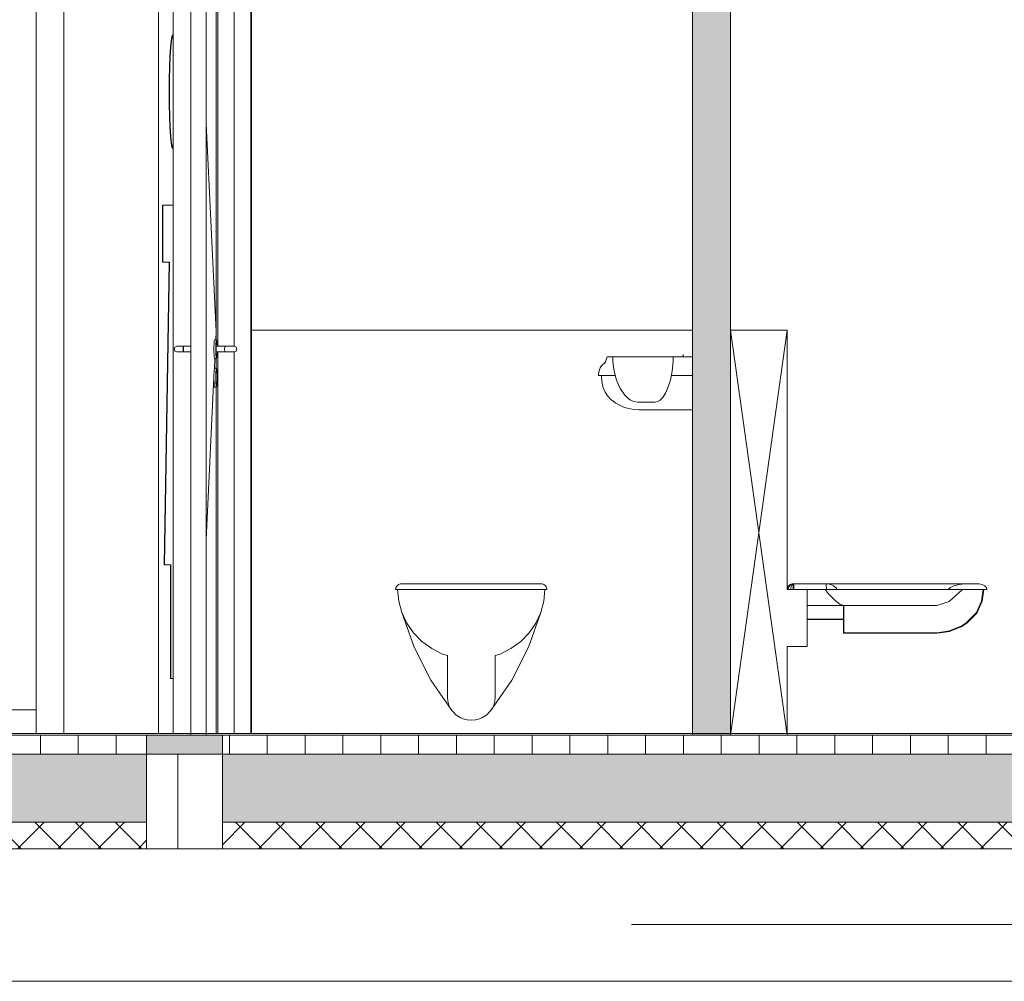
# Model space of a CAD drawing. Extents: x -138812 to 250702, y -18987 to 104055.
# Tile 127 of 193: x 97096 to 99699, y 72769 to 75309. Entities that reach past the tile are written whole.
import ezdxf

# ---------------------------------------------------------------- set-up
doc = ezdxf.new("R2010")
doc.units = 0
doc.header["$LTSCALE"] = 50
doc.linetypes.add('7 Voorgevel & doorsnede A-A$0$B0204', pattern=[1300, 1000, -100, 100, -100])
doc.layers.get('0').update_dxf_attribs({"linetype": 'CONTINUOUS'})
for name, color, linetype in [('7 Voorgevel & doorsnede A-A$0$00 Bestaand', 7, 'CONTINUOUS'), ('7 Voorgevel & doorsnede A-A$0$00 Bestaand Deuren', 7, 'CONTINUOUS'), ('7 Voorgevel & doorsnede A-A$0$00 Bestaand Doorsnede-arcering', 7, 'CONTINUOUS'), ('7 Voorgevel & doorsnede A-A$0$00 Bestaande vloeren', 7, 'CONTINUOUS'), ('7 Voorgevel & doorsnede A-A$0$00 Bestaande vloeren Doorsnede-arcering', 7, 'CONTINUOUS'), ('7 Voorgevel & doorsnede A-A$0$00 Bestaande vloeren Laagscheidingslijnen', 7, 'CONTINUOUS'), ('7 Voorgevel & doorsnede A-A$0$00 Simple Deuren', 7, 'CONTINUOUS'), ('7 Voorgevel & doorsnede A-A$0$22 Binnenwanden', 7, 'CONTINUOUS'), ('7 Voorgevel & doorsnede A-A$0$23 Vloeren', 7, 'CONTINUOUS'), ('7 Voorgevel & doorsnede A-A$0$82 plakfolie', 7, 'CONTINUOUS'), ('7 Voorgevel & doorsnede A-A$0$82 plakfolie Doorsnede-arcering', 7, 'CONTINUOUS'), ('7 Voorgevel & doorsnede A-A$0$90 Terrein', 7, 'CONTINUOUS')]:
    doc.layers.add(name, color=color, linetype=linetype)
pattern_1 = [(90, (108550.56, 1635.29), (-100, 0), [])]
pattern_2 = [(0, (108550.56, 1635.29), (0, 70), [0, -70])]
pattern_3 = [(45, (108550.56, 1635.29), (-53.03301, 53.03301), []), (135, (108550.56, 1635.29), (53.03301, 53.03301), [])]

# ---------------------------------------------------------------- blocks, each defined once
blk = doc.blocks.new('7 Voorgevel & doorsnede A-A$0$Section Elem_284_3', base_point=(108550.6, 1635.3))
at = {"layer": '7 Voorgevel & doorsnede A-A$0$00 Bestaande vloeren Doorsnede-arcering', "linetype": 'Continuous', "lineweight": 0}
h = blk.add_hatch(dxfattribs=at)
h.set_pattern_fill('LIJNEN_VERT_100_0003', color=9, style=0, pattern_type=2)
h.set_pattern_definition(pattern_1)
h.paths.add_polyline_path([(83699.5, 1585.3), (83699.5, 1635.3), (73547.6, 1635.3), (73547.6, 1585.3)], flags=0)
h = blk.add_hatch(dxfattribs=at)
h.set_pattern_fill('11_GEWAPEND_BETON__I_H_W_73', color=9, style=0, pattern_type=2)
h.set_pattern_definition(pattern_2)
h.paths.add_polyline_path([(83699.5, 1405.3), (83699.5, 1585.3), (73547.6, 1585.3), (73547.6, 1405.3)], flags=0)
h = blk.add_hatch(dxfattribs=at)
h.set_pattern_fill('13_45GR_ISOLATIE_0003', color=9, style=0, pattern_type=2)
h.set_pattern_definition(pattern_3)
h.paths.add_polyline_path([(83699.5, 1335.3), (83699.5, 1405.3), (73547.6, 1405.3), (73547.6, 1335.3)], flags=0)
at = {"layer": '7 Voorgevel & doorsnede A-A$0$00 Bestaande vloeren', "color": 2, "linetype": 'Continuous', "lineweight": 0}
for p in [(73547.6, 1635.3), (83699.5, 1585.3)]:
    blk.add_line(p, (83699.5, 1635.3), dxfattribs=at)
at = {"layer": '7 Voorgevel & doorsnede A-A$0$00 Bestaande vloeren', "color": 3, "linetype": 'Continuous', "lineweight": 0}
for p, q in [((83699.5, 1405.3), (83699.5, 1585.3)), ((83699.5, 1335.3), (83699.5, 1405.3))]:
    blk.add_line(p, q, dxfattribs=at)
at = {"layer": '7 Voorgevel & doorsnede A-A$0$00 Bestaande vloeren', "color": 252, "linetype": 'Continuous', "lineweight": 0}
for p, q in [((83782.2, 1335.3), (83782.2, 1585.3)), ((83776.2, 1335.3), (83782.2, 1335.3))]:
    blk.add_line(p, q, dxfattribs=at)
at = {"layer": '7 Voorgevel & doorsnede A-A$0$00 Bestaande vloeren', "color": 1, "linetype": 'Continuous', "lineweight": 0}
for p, q in [((73547.6, 1335.3), (83699.5, 1335.3)), ((83699.5, 1335.3), (83775.1, 1335.3)), ((83775.1, 1335.3), (83776.2, 1335.3))]:
    blk.add_line(p, q, dxfattribs=at)
at = {"layer": '7 Voorgevel & doorsnede A-A$0$00 Bestaande vloeren Laagscheidingslijnen', "color": 3, "linetype": 'Continuous', "lineweight": 0}
for p, q in [((73547.6, 1585.3), (83699.5, 1585.3)), ((73547.6, 1585.3), (83699.5, 1585.3)), ((73547.6, 1405.3), (83699.5, 1405.3)), ((73547.6, 1405.3), (83699.5, 1405.3))]:
    blk.add_line(p, q, dxfattribs=at)
blk = doc.blocks.new('7 Voorgevel & doorsnede A-A$0$Section Elem_285_3', base_point=(108550.6, 1635.3))
at = {"layer": '7 Voorgevel & doorsnede A-A$0$00 Bestaande vloeren Doorsnede-arcering', "linetype": 'Continuous', "lineweight": 0}
h = blk.add_hatch(dxfattribs=at)
h.set_pattern_fill('LIJNEN_VERT_100_0003', color=9, style=0, pattern_type=2)
h.set_pattern_definition(pattern_1)
h.paths.add_polyline_path([(96512.7, 1585.3), (96512.7, 1635.3), (83899.9, 1635.3), (83899.9, 1585.3)], flags=0)
h = blk.add_hatch(dxfattribs=at)
h.set_pattern_fill('11_GEWAPEND_BETON__I_H_W_73', color=9, style=0, pattern_type=2)
h.set_pattern_definition(pattern_2)
h.paths.add_polyline_path([(96512.7, 1405.3), (96512.7, 1585.3), (83899.9, 1585.3), (83899.9, 1405.3)], flags=0)
h = blk.add_hatch(dxfattribs=at)
h.set_pattern_fill('13_45GR_ISOLATIE_0003', color=9, style=0, pattern_type=2)
h.set_pattern_definition(pattern_3)
h.paths.add_polyline_path([(96512.7, 1335.3), (96512.7, 1405.3), (83899.9, 1405.3), (83899.9, 1335.3)], flags=0)
at = {"layer": '7 Voorgevel & doorsnede A-A$0$00 Bestaande vloeren', "color": 2, "linetype": 'Continuous', "lineweight": 0}
for p, q in [((83899.9, 1635.3), (96512.7, 1635.3)), ((83899.9, 1585.3), (83899.9, 1635.3))]:
    blk.add_line(p, q, dxfattribs=at)
at = {"layer": '7 Voorgevel & doorsnede A-A$0$00 Bestaande vloeren', "color": 3, "linetype": 'Continuous', "lineweight": 0}
for p, q in [((83899.9, 1405.3), (83899.9, 1585.3)), ((83899.9, 1335.3), (83899.9, 1405.3))]:
    blk.add_line(p, q, dxfattribs=at)
at = {"layer": '7 Voorgevel & doorsnede A-A$0$00 Bestaande vloeren', "color": 252, "linetype": 'Continuous', "lineweight": 0}
blk.add_line((83782.2, 1335.3), (83899.9, 1335.3), dxfattribs=at)
at = {"layer": '7 Voorgevel & doorsnede A-A$0$00 Bestaande vloeren', "color": 1, "linetype": 'Continuous', "lineweight": 0}
blk.add_line((83899.9, 1335.3), (96512.7, 1335.3), dxfattribs=at)
at = {"layer": '7 Voorgevel & doorsnede A-A$0$00 Bestaande vloeren Laagscheidingslijnen', "color": 3, "linetype": 'Continuous', "lineweight": 0}
for p, q in [((83899.9, 1585.3), (96512.7, 1585.3)), ((83899.9, 1585.3), (96512.7, 1585.3)), ((83899.9, 1405.3), (96512.7, 1405.3)), ((83899.9, 1405.3), (96512.7, 1405.3))]:
    blk.add_line(p, q, dxfattribs=at)
blk = doc.blocks.new('7 Voorgevel & doorsnede A-A$0$Section Elem_336_3', base_point=(108550.6, 1635.3))
at = {"layer": '7 Voorgevel & doorsnede A-A$0$00 Bestaand', "color": 252, "linetype": 'Continuous', "lineweight": 0}
blk.add_line((94063.9, 1135.3), (84981.4, 1135.3), dxfattribs=at)
blk = doc.blocks.new('7 Voorgevel & doorsnede A-A$0$Section Elem_450_3', base_point=(108550.6, 1635.3))
at = {"layer": '7 Voorgevel & doorsnede A-A$0$00 Simple Deuren', "color": 252, "linetype": 'Continuous', "lineweight": 0}
blk.add_line((83407.6, 1702.3), (82452.6, 1702.3), dxfattribs=at)
blk = doc.blocks.new('7 Voorgevel & doorsnede A-A$0$Section Elem_478_3', base_point=(108550.6, 1635.3))
at = {"layer": '7 Voorgevel & doorsnede A-A$0$00 Bestaand Doorsnede-arcering', "linetype": 'Continuous', "lineweight": 0}
for points in [[(83699.5, 4755.3), (83699.5, 3835.3), (83899.9, 3835.3), (83899.9, 4755.3)], [(83699.5, 1635.3), (83699.5, 1585.3), (83899.9, 1585.3), (83899.9, 1635.3)]]:
    blk.add_hatch(color=255, dxfattribs=at).paths.add_polyline_path(points, flags=0)
at = {"layer": '7 Voorgevel & doorsnede A-A$0$00 Bestaand', "color": 1, "linetype": 'Continuous', "lineweight": 0}
for p, q in [((83699.5, 4755.3), (83899.9, 4755.3)), ((83899.9, 3835.3), (83899.9, 4755.3)), ((83699.5, 3835.3), (83699.5, 4235.3)), ((83975.1, 4035.3), (83975.1, 1640.3)), ((83699.5, 3835.3), (83899.9, 3835.3)), ((83699.5, 1585.3), (83699.5, 1635.3)), ((83699.5, 1635.3), (83899.9, 1635.3)), ((83899.9, 1585.3), (83899.9, 1635.3)), ((83699.5, 1585.3), (83899.9, 1585.3))]:
    blk.add_line(p, q, dxfattribs=at)
blk = doc.blocks.new('7 Voorgevel & doorsnede A-A$0$Section Elem_482_3', base_point=(108550.6, 1635.3))
at = {"layer": '7 Voorgevel & doorsnede A-A$0$00 Bestaand Doorsnede-arcering', "linetype": 'Continuous', "lineweight": 0}
blk.add_hatch(color=255, dxfattribs=at).paths.add_polyline_path([(85142.9, 4755.3), (85142.9, 1635.3), (85242.9, 1635.3), (85242.9, 4755.3)], flags=0)
at = {"layer": '7 Voorgevel & doorsnede A-A$0$00 Bestaand', "color": 1, "linetype": 'Continuous', "lineweight": 0}
for p, q in [((85142.9, 1635.3), (85142.9, 4755.3)), ((85142.9, 4755.3), (85242.9, 4755.3)), ((85242.9, 1635.3), (85242.9, 4755.3)), ((85142.9, 1635.3), (85242.9, 1635.3))]:
    blk.add_line(p, q, dxfattribs=at)
blk = doc.blocks.new('7 Voorgevel & doorsnede A-A$0$Section Elem_486_3', base_point=(108550.6, 1635.3))
at = {"layer": '7 Voorgevel & doorsnede A-A$0$00 Bestaand Deuren', "color": 1, "linetype": 'Continuous', "lineweight": 0}
for p, q in [((83731, 1640.3), (83731, 3835.3)), ((83742.6, 3835.3), (83856.8, 3835.3)), ((83742.6, 3768.3), (83742.6, 3835.3)), ((83856.8, 3768.3), (83856.8, 3835.3)), ((83887.7, 2662.8), (83887.7, 3835.3)), ((83930.6, 3835.3), (83899.9, 3835.3)), ((83930.6, 2662.8), (83930.6, 3835.3)), ((83742.6, 3768.3), (83856.8, 3768.3)), ((83769.6, 3768.3), (83769.6, 3035.3)), ((83816.7, 3768.3), (83856.8, 3768.3)), ((83816.7, 1635.3), (83816.7, 3768.3)), ((83883.4, 3768.3), (83856.8, 3768.3)), ((83856.8, 1635.3), (83856.8, 3768.3)), ((83883.4, 2680.3), (83883.4, 3768.3)), ((83883.4, 2701.8), (83856.8, 3251.4)), ((83882.3, 2680.3), (83883.4, 2701.8)), ((83774.6, 2660.6), (83772.4, 2655.3)), ((83772.4, 2655.3), (83774.6, 2650)), ((83779.9, 2662.8), (83774.6, 2660.6)), ((83779.9, 2662.8), (83780.1, 2662.8)), ((83780.1, 2662.8), (83781.2, 2662.8)), ((83781.2, 2662.8), (83783, 2662.8)), ((83783, 2662.8), (83785.5, 2662.8)), ((83785.5, 2662.8), (83788.4, 2662.8)), ((83788.4, 2662.8), (83791.6, 2662.8)), ((83791.6, 2662.8), (83796.6, 2662.8)), ((83796.2, 2660.6), (83796.1, 2655.3)), ((83796.1, 2655.3), (83796.2, 2650)), ((83796.6, 2662.8), (83796.2, 2660.6)), ((83796.9, 2660.6), (83796.6, 2662.8)), ((83799.3, 2662.8), (83796.6, 2662.8)), ((83797.1, 2655.3), (83796.9, 2660.6)), ((83796.9, 2650), (83797.1, 2655.3)), ((83816.7, 2662.8), (83799.3, 2662.8)), ((83877.6, 2659.6), (83877.7, 2663.8)), ((83877.6, 2655.3), (83877.6, 2659.6)), ((83877.6, 2651), (83877.6, 2655.3)), ((83877.7, 2663.8), (83877.8, 2667.8)), ((83877.8, 2667.8), (83877.9, 2671.4)), ((83877.9, 2671.4), (83878.1, 2674.4)), ((83878.1, 2674.4), (83878.4, 2676.9)), ((83878.4, 2676.9), (83878.6, 2678.8)), ((83878.6, 2678.8), (83878.9, 2679.9)), ((83878.9, 2679.9), (83879.2, 2680.3)), ((83879.2, 2680.3), (83884.2, 2680.3)), ((83882.5, 2655.3), (83882.6, 2659.6)), ((83882.6, 2651), (83882.5, 2655.3)), ((83882.6, 2663.8), (83882.8, 2667.8)), ((83882.6, 2659.6), (83882.6, 2663.8)), ((83882.8, 2667.8), (83882.9, 2671.4)), ((83882.9, 2671.4), (83883.1, 2674.4)), ((83883.1, 2674.4), (83883.3, 2676.9)), ((83883.3, 2676.9), (83883.6, 2678.8)), ((83883.6, 2678.8), (83883.9, 2679.9)), ((83883.7, 2655.3), (83883.8, 2660.6)), ((83883.8, 2650), (83883.7, 2655.3)), ((83883.8, 2660.6), (83884.2, 2662.8)), ((83883.9, 2679.9), (83884.2, 2680.3)), ((83884.2, 2680.3), (83884.4, 2679.9)), ((83884.2, 2662.8), (83906.4, 2662.8)), ((83884.4, 2679.9), (83884.7, 2678.8)), ((83884.7, 2678.8), (83885, 2676.9)), ((83885, 2676.9), (83885.2, 2674.4)), ((83885.2, 2674.4), (83885.4, 2671.4)), ((83885.4, 2671.4), (83885.5, 2667.8)), ((83885.5, 2667.8), (83885.7, 2663.8)), ((83885.7, 2663.8), (83885.7, 2662.8)), ((83906, 2660.6), (83905.9, 2655.3)), ((83905.9, 2655.3), (83906, 2650)), ((83906.4, 2662.8), (83906, 2660.6)), ((83911.4, 2662.8), (83906.4, 2662.8)), ((83914.6, 2662.8), (83911.4, 2662.8)), ((83917.7, 2662.8), (83914.6, 2662.8)), ((83920.4, 2662.8), (83917.7, 2662.8)), ((83922.6, 2662.8), (83920.4, 2662.8)), ((83924, 2662.8), (83922.6, 2662.8)), ((83924.6, 2662.8), (83924, 2662.8)), ((83930.7, 2662.8), (83924.6, 2662.8)), ((83930.7, 2662.8), (83936.1, 2660.6)), ((83936.1, 2660.6), (83938.3, 2655.3)), ((83938.3, 2655.3), (83936.1, 2650)), ((83774.6, 2650), (83779.9, 2647.8)), ((83779.9, 2647.8), (83780.1, 2647.8)), ((83780.1, 2647.8), (83781.2, 2647.8)), ((83781.2, 2647.8), (83783, 2647.8)), ((83783, 2647.8), (83785.5, 2647.8)), ((83785.5, 2647.8), (83788.4, 2647.8)), ((83788.4, 2647.8), (83791.6, 2647.8)), ((83791.6, 2647.8), (83796.6, 2647.8)), ((83796.2, 2650), (83796.6, 2647.8)), ((83796.6, 2647.8), (83796.9, 2650)), ((83799.3, 2647.8), (83796.6, 2647.8)), ((83816.7, 2647.8), (83799.3, 2647.8)), ((83877.7, 2646.7), (83877.6, 2651)), ((83877.8, 2642.8), (83877.7, 2646.7)), ((83877.9, 2639.2), (83877.8, 2642.8)), ((83878.1, 2636.1), (83877.9, 2639.2)), ((83878.4, 2633.6), (83878.1, 2636.1)), ((83878.6, 2631.8), (83878.4, 2633.6)), ((83878.9, 2630.7), (83878.6, 2631.8)), ((83878.6, 2603.8), (83879.9, 2630.3)), ((83879.2, 2630.3), (83878.9, 2630.7)), ((83879.2, 2630.3), (83884.2, 2630.3)), ((83882.6, 2646.7), (83882.6, 2651)), ((83882.8, 2642.8), (83882.6, 2646.7)), ((83882.9, 2639.2), (83882.8, 2642.8)), ((83883.1, 2636.1), (83882.9, 2639.2)), ((83883.3, 2633.6), (83883.1, 2636.1)), ((83883.6, 2631.8), (83883.3, 2633.6)), ((83883.4, 2605.3), (83883.4, 2630.3)), ((83883.9, 2630.7), (83883.6, 2631.8)), ((83884.2, 2647.8), (83883.8, 2650)), ((83884.2, 2630.3), (83883.9, 2630.7)), ((83884.2, 2647.8), (83906.4, 2647.8)), ((83884.4, 2630.7), (83884.2, 2630.3)), ((83884.7, 2631.8), (83884.4, 2630.7)), ((83885, 2633.6), (83884.7, 2631.8)), ((83885.2, 2636.1), (83885, 2633.6)), ((83885.4, 2639.2), (83885.2, 2636.1)), ((83885.5, 2642.8), (83885.4, 2639.2)), ((83885.7, 2646.7), (83885.5, 2642.8)), ((83885.7, 2647.8), (83885.7, 2646.7)), ((83887.7, 1640.3), (83887.7, 2647.8)), ((83906, 2650), (83906.4, 2647.8)), ((83911.4, 2647.8), (83906.4, 2647.8)), ((83914.6, 2647.8), (83911.4, 2647.8)), ((83917.7, 2647.8), (83914.6, 2647.8)), ((83920.4, 2647.8), (83917.7, 2647.8)), ((83922.6, 2647.8), (83920.4, 2647.8)), ((83924, 2647.8), (83922.6, 2647.8)), ((83924.6, 2647.8), (83924, 2647.8)), ((83930.7, 2647.8), (83924.6, 2647.8)), ((83930.6, 1640.3), (83930.6, 2647.8)), ((83936.1, 2650), (83930.7, 2647.8)), ((83878.4, 2601.9), (83878.6, 2603.8)), ((83878.6, 2603.8), (83878.9, 2604.9)), ((83878.9, 2604.9), (83879.2, 2605.3)), ((83879.2, 2605.3), (83884.2, 2605.3)), ((83883.3, 2601.9), (83883.6, 2603.8)), ((83883.6, 2603.8), (83883.9, 2604.9)), ((83883.9, 2604.9), (83884.2, 2605.3)), ((83884.2, 2605.3), (83884.4, 2604.9)), ((83884.4, 2604.9), (83884.7, 2603.8)), ((83884.7, 2603.8), (83885, 2601.9)), ((83856.8, 2152.2), (83877.6, 2582.4)), ((83877.6, 2584.6), (83877.7, 2588.8)), ((83877.6, 2580.3), (83877.6, 2584.6)), ((83877.6, 2576), (83877.6, 2580.3)), ((83877.7, 2588.8), (83877.8, 2592.8)), ((83877.8, 2592.8), (83877.9, 2596.4)), ((83877.9, 2596.4), (83878.1, 2599.4)), ((83878.1, 2599.4), (83878.4, 2601.9)), ((83882.5, 2580.3), (83882.6, 2584.6)), ((83882.6, 2576), (83882.5, 2580.3)), ((83882.6, 2588.8), (83882.8, 2592.8)), ((83882.6, 2584.6), (83882.6, 2588.8)), ((83882.8, 2592.8), (83882.9, 2596.4)), ((83882.9, 2596.4), (83883.1, 2599.4)), ((83883.1, 2599.4), (83883.3, 2601.9)), ((83885, 2601.9), (83885.2, 2599.4)), ((83885.2, 2599.4), (83885.4, 2596.4)), ((83885.4, 2596.4), (83885.5, 2592.8)), ((83885.5, 2592.8), (83885.7, 2588.8)), ((83885.7, 2588.8), (83885.7, 2584.6)), ((83885.7, 2584.6), (83885.8, 2580.3)), ((83885.8, 2580.3), (83885.7, 2576)), ((83877.7, 2571.7), (83877.6, 2576)), ((83877.8, 2567.8), (83877.7, 2571.7)), ((83877.9, 2564.2), (83877.8, 2567.8)), ((83878.1, 2561.1), (83877.9, 2564.2)), ((83878.4, 2558.6), (83878.1, 2561.1)), ((83878.6, 2556.8), (83878.4, 2558.6)), ((83878.9, 2555.7), (83878.6, 2556.8)), ((83879.2, 2555.3), (83878.9, 2555.7)), ((83879.2, 2555.3), (83884.2, 2555.3)), ((83882.6, 2571.7), (83882.6, 2576)), ((83882.8, 2567.8), (83882.6, 2571.7)), ((83882.9, 2564.2), (83882.8, 2567.8)), ((83883.1, 2561.1), (83882.9, 2564.2)), ((83883.3, 2558.6), (83883.1, 2561.1)), ((83883.6, 2556.8), (83883.3, 2558.6)), ((83883.4, 1640.3), (83883.4, 2555.3)), ((83883.9, 2555.7), (83883.6, 2556.8)), ((83884.2, 2555.3), (83883.9, 2555.7)), ((83884.4, 2555.7), (83884.2, 2555.3)), ((83884.7, 2556.8), (83884.4, 2555.7)), ((83885, 2558.6), (83884.7, 2556.8)), ((83885.2, 2561.1), (83885, 2558.6)), ((83885.4, 2564.2), (83885.2, 2561.1)), ((83885.5, 2567.8), (83885.4, 2564.2)), ((83885.7, 2571.7), (83885.5, 2567.8)), ((83885.7, 2576), (83885.7, 2571.7)), ((83769.6, 2335.3), (83769.6, 1640.3))]:
    blk.add_line(p, q, dxfattribs=at)
blk = doc.blocks.new('7 Voorgevel & doorsnede A-A$0$Section Elem_513_3', base_point=(108550.6, 1635.3))
at = {"layer": '7 Voorgevel & doorsnede A-A$0$00 Simple Deuren', "color": 1, "linetype": 'Continuous', "lineweight": 0}
for p, q in [((82078.1, 4035.3), (82079.2, 4035.3)), ((83481.2, 4035.3), (83481.2, 1640.3))]:
    blk.add_line(p, q, dxfattribs=at)
at = {"layer": '7 Voorgevel & doorsnede A-A$0$00 Simple Deuren', "color": 252, "linetype": 'Continuous', "lineweight": 0}
blk.add_line((83407.6, 4035.3), (83407.6, 1640.3), dxfattribs=at)
blk = doc.blocks.new('7 Voorgevel & doorsnede A-A$0$Section Elem_566_3', base_point=(108550.6, 1635.3))
at = {"layer": '7 Voorgevel & doorsnede A-A$0$23 Vloeren', "color": 2, "linetype": 'Continuous', "lineweight": 0}
for p, q in [((81356.9, 1640.3), (90829.9, 1640.3)), ((81356.9, 1635.3), (83816.7, 1635.3)), ((83856.8, 1635.3), (86437.7, 1635.3))]:
    blk.add_line(p, q, dxfattribs=at)
blk = doc.blocks.new('7 Voorgevel & doorsnede A-A$0$Section Elem_569_3', base_point=(108550.6, 1635.3))
at = {"layer": '7 Voorgevel & doorsnede A-A$0$90 Terrein', "color": 252, "linetype": 'Continuous', "lineweight": 0}
blk.add_line((83004, 985.3), (87398.6, 985.3), dxfattribs=at)
blk = doc.blocks.new('7 Voorgevel & doorsnede A-A$0$Section Elem_613_3', base_point=(108550.6, 1635.3))
at = {"layer": '7 Voorgevel & doorsnede A-A$0$00 Bestaand', "color": 2, "linetype": 'Continuous', "lineweight": 0}
for p, q in [((85396.6, 2029.9), (85398.6, 2031.8)), ((85398.6, 2031.8), (85400.8, 2033.3)), ((85400.8, 2033.3), (85403.4, 2034.4)), ((85403.4, 2034.4), (85406, 2035.1)), ((85406, 2035.1), (85408.8, 2035.3)), ((85496.5, 2035.3), (85408.8, 2035.3)), ((85408.8, 2035.3), (85409, 2035.2)), ((85409, 2035.2), (85408.8, 2020.3)), ((85496.2, 2035.2), (85496.5, 2035.3)), ((85496.5, 2020.3), (85496.2, 2035.2)), ((85496.5, 2035.3), (85500.3, 2035.1)), ((85500.3, 2035.1), (85504, 2034.4)), ((85504, 2034.4), (85506.7, 2033.5)), ((85506.7, 2033.5), (85507.7, 2033.3)), ((85507.7, 2033.3), (85511.9, 2031.8)), ((85511.9, 2031.8), (85515.5, 2029.9)), ((85833.3, 2029.9), (85840.1, 2031.8)), ((85840.1, 2031.8), (85847.9, 2033.3)), ((85847.9, 2033.3), (85854.6, 2034.1)), ((85854.6, 2034.1), (85855.8, 2034.4)), ((85855.8, 2034.4), (85861.5, 2035.1)), ((85861.5, 2035.1), (85867.4, 2035.3)), ((85867.4, 2035.3), (85893.6, 2035.3)), ((85893.6, 2035.3), (85895.7, 2035.3)), ((85895.7, 2035.3), (85900.1, 2035.1)), ((85900.1, 2035.1), (85904.3, 2034.4)), ((85904.3, 2034.4), (85908.2, 2033.3)), ((85908.2, 2033.3), (85911.8, 2031.8)), ((85911.8, 2031.8), (85914.9, 2029.9)), ((85392.9, 2020.3), (85393.1, 2022.9)), ((85408.8, 2020.3), (85392.9, 2020.3)), ((85392.9, 2020.3), (85446, 2020.3)), ((85393.1, 2022.9), (85393.8, 2025.4)), ((85393.8, 2025.4), (85395, 2027.8)), ((85395, 2027.8), (85396.6, 2029.9)), ((85446, 1942.2), (85446, 2020.3)), ((85498.8, 2013.4), (85493.2, 2020.3)), ((85506.7, 2020.3), (85496.5, 2020.3)), ((85501.2, 2010.2), (85498.8, 2013.4)), ((85511.8, 1999.1), (85501.2, 2010.2)), ((85519.5, 2020.3), (85506.7, 2020.3)), ((85515.5, 2029.9), (85518.4, 2027.8)), ((85518.4, 2027.8), (85519.5, 2026.6)), ((85519.5, 2026.6), (85521.2, 2025.4)), ((85524, 2020.3), (85519.5, 2020.3)), ((85521.2, 2025.4), (85523.3, 2022.9)), ((85523.3, 2022.9), (85524, 2020.3)), ((85818.2, 2020.3), (85820.7, 2022.9)), ((85821.6, 2020.3), (85818.2, 2020.3)), ((85820.7, 2022.9), (85821.6, 2023.2)), ((85855.7, 2019.3), (85820.7, 1988.3)), ((85821.6, 2023.2), (85823.8, 2025.4)), ((85854.6, 2020.3), (85821.6, 2020.3)), ((85823.8, 2025.4), (85827.8, 2027.8)), ((85827.8, 2027.8), (85833.3, 2029.9)), ((85893.6, 2020.3), (85854.6, 2020.3)), ((85856.4, 2019.9), (85855.7, 2019.3)), ((85856.7, 2020.3), (85856.4, 2019.9)), ((85920.8, 2020.3), (85893.6, 2020.3)), ((85906.5, 1989.7), (85910.8, 2020.3)), ((85912.4, 2020.3), (85908.1, 1989.5)), ((85910.8, 2020.3), (85912.4, 2020.3)), ((85914.9, 2029.9), (85917.4, 2027.8)), ((85917.4, 2027.8), (85919.3, 2025.4)), ((85919.3, 2025.4), (85920.4, 2022.9)), ((85920.4, 2022.9), (85920.8, 2020.3)), ((85518.4, 1992), (85511.8, 1999.1)), ((85523.7, 1987.9), (85518.4, 1992)), ((85532.1, 1981.2), (85523.7, 1987.9)), ((85534.4, 1980.5), (85532.1, 1981.2)), ((85542.6, 1977.7), (85534.4, 1980.5)), ((85794.2, 1979.9), (85787.5, 1977.8)), ((85820.7, 1988.3), (85794.2, 1979.9)), ((85893.7, 1960), (85906.5, 1989.7)), ((85908.1, 1989.5), (85895.3, 1959.6)), ((85580.7, 1977.7), (85542.6, 1977.7)), ((85787.5, 1977.8), (85580.7, 1977.7)), ((85865.7, 1931.9), (85893.6, 1959.7)), ((85893.6, 1957.3), (85867.6, 1931.3)), ((85893.6, 1959.7), (85893.7, 1960)), ((85895.3, 1959.6), (85893.6, 1957.3)), ((85446, 1942.2), (85541.5, 1942.2)), ((85446, 1869.5), (85446, 1941.1)), ((85446, 1941.1), (85541.5, 1941.1)), ((85541.5, 1941.1), (85541.5, 1942.2)), ((85541.5, 1941.1), (85542.6, 1941.1)), ((85541.5, 1906.2), (85541.5, 1941.1)), ((85542.6, 1906.2), (85542.6, 1941.1)), ((85854.6, 1924.4), (85865.7, 1931.9)), ((85867.6, 1931.3), (85854.6, 1922.6)), ((85541.5, 1906.2), (85788.7, 1906.2)), ((85541.5, 1906.2), (85542.6, 1906.2)), ((85788.7, 1904.8), (85541.5, 1904.8)), ((85788.7, 1906.2), (85789.2, 1906.3)), ((85796.9, 1905.6), (85788.7, 1904.8)), ((85789.2, 1906.3), (85821.6, 1910.8)), ((85821.6, 1909), (85796.9, 1905.6)), ((85821.6, 1910.8), (85854.6, 1924.4)), ((85854.6, 1922.6), (85821.6, 1909)), ((85392.9, 1869.5), (85446, 1869.5))]:
    blk.add_line(p, q, dxfattribs=at)
at = {"layer": '7 Voorgevel & doorsnede A-A$0$00 Bestaand', "color": 1, "linetype": 'Continuous', "lineweight": 0}
for p, q in [((85398.8, 2029.9), (85400.5, 2031.8)), ((85400.5, 2031.8), (85402.6, 2033.3)), ((85404.4, 2029.9), (85405.4, 2031.8)), ((85405.4, 2031.8), (85406.6, 2033.3)), ((85409.9, 2035.2), (85409.7, 2020.3)), ((85410.8, 2035.2), (85410.7, 2020.3)), ((85496.5, 2035.3), (85502, 2035.3)), ((85502, 2035.3), (85513, 2035.3)), ((85513, 2035.3), (85525.4, 2035.3)), ((85525.4, 2035.3), (85538.5, 2035.3)), ((85538.5, 2035.3), (85789.7, 2035.3)), ((85789.7, 2035.3), (85824.7, 2035.3)), ((85824.7, 2035.3), (85856.9, 2035.3)), ((85856.9, 2035.3), (85867.4, 2035.3)), ((85395.4, 2020.3), (85395.7, 2022.9)), ((85395.7, 2022.9), (85396.3, 2025.4)), ((85396.3, 2025.4), (85397.4, 2027.8)), ((85397.4, 2027.8), (85398.8, 2029.9)), ((85402.4, 2020.3), (85402.6, 2022.9)), ((85402.6, 2022.9), (85402.9, 2025.4)), ((85402.9, 2025.4), (85403.5, 2027.8)), ((85403.5, 2027.8), (85404.4, 2029.9)), ((85446, 2020.3), (85493.2, 2020.3)), ((85496, 2020.3), (85493.2, 2020.3)), ((85496.5, 2020.3), (85496, 2020.3)), ((85524, 2020.3), (85529.1, 2020.3)), ((85529.1, 2020.3), (85538.5, 2020.3)), ((85538.5, 2020.3), (85788.9, 2020.3)), ((85788.9, 2020.3), (85818.2, 2020.3)), ((85856.7, 2020.3), (85856.5, 2020.3)), ((85446, 1978), (85541.5, 1978)), ((85541.5, 1942.2), (85541.5, 1978)), ((85541.5, 1978), (85541.5, 1978)), ((85541.5, 1976.6), (85542.6, 1976.6)), ((85542.6, 1976.6), (85542.6, 1941.1)), ((85541.5, 1905.6), (85541.5, 1906.2)), ((85541.5, 1904.8), (85541.5, 1905.6))]:
    blk.add_line(p, q, dxfattribs=at)
blk = doc.blocks.new('7 Voorgevel & doorsnede A-A$0$Section Elem_614_3', base_point=(108550.6, 1635.3))
at = {"layer": '7 Voorgevel & doorsnede A-A$0$00 Bestaand', "color": 2, "linetype": 'Continuous', "lineweight": 0}
for p, q in [((85242.9, 1635.3), (85392.9, 2705.3)), ((85242.9, 2705.3), (85392.9, 1635.3)), ((85242.9, 2705.3), (85392.9, 2705.3)), ((85242.9, 1635.3), (85242.9, 2705.3)), ((85392.9, 2020.3), (85392.9, 2705.3)), ((85392.9, 1635.3), (85392.9, 1869.5)), ((85242.9, 1635.3), (85392.9, 1635.3))]:
    blk.add_line(p, q, dxfattribs=at)
blk = doc.blocks.new('7 Voorgevel & doorsnede A-A$0$Section Elem_618_3', base_point=(108550.6, 1635.3))
at = {"layer": '7 Voorgevel & doorsnede A-A$0$22 Binnenwanden', "color": 252, "linetype": 'Continuous', "lineweight": 0}
blk.add_line((83976.4, 4035.3), (83976.4, 2705.3), dxfattribs=at)
blk = doc.blocks.new('7 Voorgevel & doorsnede A-A$0$Section Elem_619_3', base_point=(108550.6, 1635.3))
at = {"layer": '7 Voorgevel & doorsnede A-A$0$00 Bestaand', "color": 1, "linetype": 'Continuous', "lineweight": 0}
for p, q in [((84361.6, 2029.9), (84363.5, 2031.8)), ((84363.5, 2031.8), (84365.8, 2033.3)), ((84365.8, 2033.3), (84368.3, 2034.4)), ((84368.3, 2034.4), (84370.9, 2035.1)), ((84370.9, 2035.1), (84373.7, 2035.3)), ((84377.3, 2035.3), (84373.7, 2035.3)), ((84387.8, 2035.3), (84377.3, 2035.3)), ((84404.8, 2035.3), (84387.8, 2035.3)), ((84427.7, 2035.3), (84404.8, 2035.3)), ((84455.6, 2035.3), (84427.7, 2035.3)), ((84487.4, 2035.3), (84455.6, 2035.3)), ((84522, 2035.3), (84487.4, 2035.3)), ((84557.9, 2035.3), (84522, 2035.3)), ((84593.8, 2035.3), (84557.9, 2035.3)), ((84628.3, 2035.3), (84593.8, 2035.3)), ((84660.2, 2035.3), (84628.3, 2035.3)), ((84688.1, 2035.3), (84660.2, 2035.3)), ((84711, 2035.3), (84688.1, 2035.3)), ((84728, 2035.3), (84711, 2035.3)), ((84738.5, 2035.3), (84728, 2035.3)), ((84742.1, 2035.3), (84738.5, 2035.3)), ((84744.8, 2035.1), (84742.1, 2035.3)), ((84747.5, 2034.4), (84744.8, 2035.1)), ((84750, 2033.3), (84747.5, 2034.4)), ((84752.2, 2031.8), (84750, 2033.3)), ((84754.2, 2029.9), (84752.2, 2031.8)), ((84357.9, 2020.3), (84358.1, 2022.9)), ((84361.7, 2020.3), (84357.9, 2020.3)), ((84358.1, 2022.9), (84358.8, 2025.4)), ((84358.8, 2025.4), (84360, 2027.8)), ((84360, 2027.8), (84361.6, 2029.9)), ((84373.1, 2020.3), (84361.7, 2020.3)), ((84365.9, 1989.5), (84363.1, 2020.3)), ((84391.6, 2020.3), (84373.1, 2020.3)), ((84416.5, 2020.3), (84391.6, 2020.3)), ((84446.8, 2020.3), (84416.5, 2020.3)), ((84481.3, 2020.3), (84446.8, 2020.3)), ((84518.9, 2020.3), (84481.3, 2020.3)), ((84557.9, 2020.3), (84518.9, 2020.3)), ((84596.9, 2020.3), (84557.9, 2020.3)), ((84634.4, 2020.3), (84596.9, 2020.3)), ((84669, 2020.3), (84634.4, 2020.3)), ((84699.3, 2020.3), (84669, 2020.3)), ((84724.2, 2020.3), (84699.3, 2020.3)), ((84742.7, 2020.3), (84724.2, 2020.3)), ((84754, 2020.3), (84742.7, 2020.3)), ((84749.9, 1989.5), (84752.6, 2020.3)), ((84757.9, 2020.3), (84754, 2020.3)), ((84755.8, 2027.8), (84754.2, 2029.9)), ((84756.9, 2025.4), (84755.8, 2027.8)), ((84757.6, 2022.9), (84756.9, 2025.4)), ((84757.9, 2020.3), (84757.6, 2022.9)), ((84373.9, 1959.6), (84365.9, 1989.5)), ((84741.8, 1959.6), (84749.9, 1989.5)), ((84373.9, 1959.6), (84406.4, 1868)), ((84387.1, 1931.3), (84373.9, 1959.6)), ((84709.3, 1868), (84741.8, 1959.6)), ((84728.6, 1931.3), (84741.8, 1959.6)), ((84405.1, 1905.6), (84387.1, 1931.3)), ((84710.7, 1905.6), (84728.6, 1931.3)), ((84427.3, 1883), (84405.1, 1905.6)), ((84688.4, 1883), (84710.7, 1905.6)), ((84453.2, 1864.3), (84427.3, 1883)), ((84662.5, 1864.3), (84688.4, 1883)), ((84406.4, 1868), (84450.9, 1781.1)), ((84482, 1849.9), (84453.2, 1864.3)), ((84494.7, 1846), (84482, 1849.9)), ((84621, 1846), (84633.8, 1849.9)), ((84633.8, 1849.9), (84662.5, 1864.3)), ((84664.9, 1781.1), (84709.3, 1868)), ((84494.7, 1794.4), (84494.7, 1846.4)), ((84621, 1794.4), (84621, 1846.4)), ((84450.9, 1781.1), (84506.6, 1700.3)), ((84494.7, 1782.9), (84494.7, 1794.4)), ((84494.7, 1774.9), (84494.7, 1782.9)), ((84494.7, 1768.1), (84494.7, 1774.9)), ((84609.2, 1700.3), (84664.9, 1781.1)), ((84621, 1782.9), (84621, 1794.4)), ((84621, 1774.9), (84621, 1782.9)), ((84621, 1768.1), (84621, 1774.9)), ((84494.7, 1762.7), (84494.7, 1768.1)), ((84494.7, 1759.1), (84494.7, 1762.7)), ((84494.7, 1756.8), (84494.7, 1759.1)), ((84494.7, 1735.5), (84494.7, 1756.8)), ((84621, 1762.7), (84621, 1768.1)), ((84621, 1759.1), (84621, 1762.7)), ((84621, 1756.8), (84621, 1759.1)), ((84621, 1735.5), (84621, 1756.8)), ((84494.7, 1735.5), (84495.7, 1725)), ((84495.7, 1725), (84498.5, 1714.9)), ((84617.2, 1714.9), (84620.1, 1725)), ((84620.1, 1725), (84621, 1735.5)), ((84498.5, 1714.9), (84503.2, 1705.4)), ((84503.2, 1705.4), (84509.5, 1696.8)), ((84506.6, 1700.3), (84507.4, 1699.6)), ((84509.5, 1696.8), (84517.3, 1689.4)), ((84598.5, 1689.4), (84606.3, 1696.8)), ((84606.3, 1696.8), (84612.6, 1705.4)), ((84608.3, 1699.6), (84609.2, 1700.3)), ((84612.6, 1705.4), (84617.2, 1714.9)), ((84517.3, 1689.4), (84526.3, 1683.4)), ((84526.3, 1683.4), (84536.3, 1678.9)), ((84528.5, 1682.4), (84529.1, 1681.9)), ((84529.1, 1681.9), (84530.1, 1681.7)), ((84536.3, 1678.9), (84546.9, 1676.2)), ((84546.9, 1676.2), (84557.9, 1675.3)), ((84557.9, 1675.3), (84568.8, 1676.2)), ((84568.8, 1676.2), (84579.5, 1678.9)), ((84579.5, 1678.9), (84589.5, 1683.4)), ((84585.7, 1681.7), (84586.7, 1681.9)), ((84586.7, 1681.9), (84587.3, 1682.4)), ((84589.5, 1683.4), (84598.5, 1689.4))]:
    blk.add_line(p, q, dxfattribs=at)
blk = doc.blocks.new('7 Voorgevel & doorsnede A-A$0$Section Elem_620_3', base_point=(108550.6, 1635.3))
at = {"layer": '7 Voorgevel & doorsnede A-A$0$00 Bestaand', "color": 1, "linetype": 'Continuous', "lineweight": 0}
for p, q in [((83977.4, 2705.3), (83976.4, 2705.3)), ((83976.4, 1640.3), (83976.4, 2705.3)), ((85141.9, 2705.3), (83977.4, 2705.3)), ((83977.4, 2705.3), (83977.4, 2704.4)), ((85141.9, 2703.4), (85141.9, 2705.3)), ((85142.9, 2705.3), (85141.9, 2705.3))]:
    blk.add_line(p, q, dxfattribs=at)
blk = doc.blocks.new('7 Voorgevel & doorsnede A-A$0$Section Elem_621_3', base_point=(108550.6, 1635.3))
at = {"layer": '7 Voorgevel & doorsnede A-A$0$00 Bestaand', "color": 2, "linetype": 'Continuous', "lineweight": 0}
for p, q in [((84913.4, 2624.7), (84916.3, 2632.6)), ((84916.3, 2632.6), (84916.7, 2635.2)), ((84916.7, 2635.3), (84916.8, 2635.3)), ((84916.7, 2635.2), (84916.7, 2635.3)), ((84916.8, 2635.3), (84927, 2635.3)), ((84927, 2635.3), (84931.8, 2635.3)), ((84931.8, 2635.3), (84931.9, 2635.3)), ((84931.9, 2635.3), (84931.9, 2635.2)), ((84931.9, 2635.2), (84931.9, 2622.6)), ((85142.9, 2635.3), (85091.6, 2635.3)), ((85091.6, 2635.3), (85091.6, 2622.6)), ((85116.8, 2635.3), (85117.9, 2641)), ((85116.8, 2635.3), (85118.9, 2635.3)), ((85118.9, 2635.3), (85117.9, 2641)), ((85142.9, 2635.3), (85142.9, 2495.3)), ((84896.5, 2600.5), (84898.9, 2606)), ((84898.9, 2606), (84901.9, 2610.8)), ((84901.9, 2610.8), (84905.6, 2614.9)), ((84905.6, 2614.9), (84907.6, 2616.5)), ((84907.6, 2616.5), (84908.7, 2617.4)), ((84908.7, 2617.4), (84910.7, 2619.6)), ((84910.7, 2619.6), (84912.3, 2622.2)), ((84912.3, 2622.2), (84913.4, 2624.7)), ((84931.9, 2622.6), (84935.3, 2597.5)), ((85091.6, 2622.6), (85089.1, 2597.5)), ((84894.1, 2588.3), (84894.9, 2594.5)), ((84894.1, 2585.4), (84894.1, 2588.3)), ((84894.1, 2585.3), (84894.1, 2585.4)), ((84894.2, 2585.3), (84894.1, 2585.3)), ((84901.6, 2585.3), (84894.2, 2585.3)), ((84894.9, 2594.5), (84896.5, 2600.5)), ((84901.6, 2578.7), (84901.6, 2585.3)), ((84903.4, 2565.8), (84901.6, 2578.7)), ((84935.3, 2597.5), (84942, 2573.5)), ((85089.1, 2597.5), (85084.1, 2573.5)), ((84906.8, 2553.4), (84903.4, 2565.8)), ((84911.7, 2542), (84906.8, 2553.4)), ((84942, 2573.5), (84951.8, 2551.5)), ((84951.8, 2551.5), (84959.9, 2539)), ((85076.9, 2551.5), (85070.9, 2539)), ((85084.1, 2573.5), (85076.9, 2551.5)), ((84918.1, 2531.9), (84911.7, 2542)), ((84925.7, 2523.5), (84918.1, 2531.9)), ((84959.9, 2539), (84963, 2534.4)), ((84963, 2534.4), (84970.4, 2526.8)), ((84970.4, 2526.8), (84978.6, 2520.9)), ((85063.2, 2526.8), (85057, 2520.9)), ((85068.6, 2534.4), (85063.2, 2526.8)), ((85070.9, 2539), (85068.6, 2534.4)), ((84927, 2522.5), (84925.7, 2523.5)), ((84929.3, 2520.7), (84927, 2522.5)), ((84939.7, 2512.7), (84929.3, 2520.7)), ((84962.4, 2501.5), (84939.7, 2512.7)), ((84986.2, 2495.5), (84962.4, 2501.5)), ((84978.6, 2520.9), (84987.6, 2517)), ((84987.6, 2517), (84996.9, 2515.2)), ((84996.9, 2515.2), (85000.3, 2515.3)), ((85041.4, 2515.3), (85000.1, 2515.3)), ((85043.6, 2515.2), (85041.1, 2515.3)), ((85050.4, 2517), (85043.6, 2515.2)), ((85057, 2520.9), (85050.4, 2517)), ((85000.3, 2495.3), (84986.2, 2495.5)), ((85142.9, 2495.3), (85000.3, 2495.3))]:
    blk.add_line(p, q, dxfattribs=at)
at = {"layer": '7 Voorgevel & doorsnede A-A$0$00 Bestaand', "color": 1, "linetype": 'Continuous', "lineweight": 0}
for p, q in [((84940.1, 2635.3), (84931.9, 2635.3)), ((84956.4, 2635.3), (84940.1, 2635.3)), ((84964.6, 2635.3), (84956.4, 2635.3)), ((84975.2, 2635.3), (84964.6, 2635.3)), ((84987.6, 2635.3), (84975.2, 2635.3)), ((85001.3, 2635.3), (84987.6, 2635.3)), ((85015.6, 2635.3), (85001.3, 2635.3)), ((85041.1, 2635.3), (85015.6, 2635.3)), ((85050.9, 2635.3), (85041.1, 2635.3)), ((85060.4, 2635.3), (85050.9, 2635.3)), ((85069.1, 2635.3), (85060.4, 2635.3)), ((85076.8, 2635.3), (85069.1, 2635.3)), ((85083.1, 2635.3), (85076.8, 2635.3)), ((85087.7, 2635.3), (85083.1, 2635.3)), ((85090.6, 2635.3), (85087.7, 2635.3)), ((85091.6, 2635.3), (85090.6, 2635.3)), ((85091.6, 2635.3), (85091.6, 2635.3)), ((84911.2, 2585.3), (84901.6, 2585.3)), ((84929.8, 2585.3), (84911.2, 2585.3)), ((84938.7, 2585.3), (84929.8, 2585.3)), ((85142.9, 2585.3), (85086.6, 2585.3)), ((85001.3, 2515.2), (84996.9, 2515.2)), ((85012.7, 2515.2), (85001.3, 2515.2)), ((85013.1, 2515.2), (85012.7, 2515.2)), ((85013.6, 2515.2), (85013.1, 2515.2)), ((85014.2, 2515.2), (85013.6, 2515.2)), ((85014.9, 2515.2), (85014.2, 2515.2)), ((85015.6, 2515.2), (85014.9, 2515.2)), ((85041.1, 2515.2), (85015.6, 2515.2)), ((85041.5, 2515.2), (85041.1, 2515.2)), ((85042, 2515.2), (85041.5, 2515.2)), ((85042.4, 2515.2), (85042, 2515.2)), ((85042.8, 2515.2), (85042.4, 2515.2)), ((85043.1, 2515.2), (85042.8, 2515.2)), ((85043.4, 2515.2), (85043.1, 2515.2)), ((85043.5, 2515.2), (85043.4, 2515.2))]:
    blk.add_line(p, q, dxfattribs=at)
blk = doc.blocks.new('7 Voorgevel & doorsnede A-A$0$Section Elem_688_3', base_point=(108550.6, 1635.3))
at = {"layer": '7 Voorgevel & doorsnede A-A$0$82 plakfolie Doorsnede-arcering', "linetype": 'Continuous', "lineweight": 0}
blk.add_hatch(color=255, dxfattribs=at).paths.add_polyline_path([(83741.6, 3035.3), (83741.6, 2885.3), (83742.6, 2885.3), (83742.6, 3035.3)], flags=0)
at = {"layer": '7 Voorgevel & doorsnede A-A$0$82 plakfolie', "color": 1, "linetype": 'Continuous', "lineweight": 0}
for p, q in [((83764.5, 3470.4), (83762.7, 3452.6)), ((83765.5, 3470.4), (83763.7, 3452.6)), ((83766.6, 3481.5), (83764.5, 3470.4)), ((83767.6, 3481.5), (83765.5, 3470.4)), ((83768.7, 3485.3), (83766.6, 3481.5)), ((83769.6, 3485.1), (83767.6, 3481.5)), ((83768.7, 3485.3), (83769.6, 3485.3)), ((83762.7, 3452.6), (83761.2, 3428.8)), ((83763.7, 3452.6), (83762.2, 3428.8)), ((83761.2, 3428.8), (83760, 3400.4)), ((83762.2, 3428.8), (83761, 3400.4)), ((83760, 3400.4), (83759.3, 3368.7)), ((83761, 3400.4), (83760.3, 3368.7)), ((83759.3, 3368.7), (83759.1, 3335.3)), ((83760.3, 3368.7), (83760.1, 3335.3)), ((83759.1, 3335.3), (83759.3, 3301.9)), ((83760.1, 3335.3), (83760.3, 3301.9)), ((83759.3, 3301.9), (83760, 3270.2)), ((83760.3, 3301.9), (83761, 3270.2)), ((83760, 3270.2), (83761.2, 3241.8)), ((83761, 3270.2), (83762.2, 3241.8)), ((83761.2, 3241.8), (83762.7, 3218)), ((83762.2, 3241.8), (83763.7, 3218)), ((83762.7, 3218), (83764.5, 3200.1)), ((83763.7, 3218), (83765.5, 3200.1)), ((83764.5, 3200.1), (83766.6, 3189.1)), ((83765.5, 3200.1), (83767.6, 3189.1)), ((83766.6, 3189.1), (83768.7, 3185.3)), ((83767.6, 3189.1), (83769.6, 3185.5)), ((83768.7, 3185.3), (83769.6, 3185.3)), ((83741.6, 2885.3), (83741.6, 3035.3)), ((83741.6, 3035.3), (83742.6, 3035.3)), ((83769.6, 3035.3), (83742.6, 3035.3)), ((83742.6, 2885.3), (83742.6, 3035.3)), ((83769.6, 2335.3), (83769.6, 3035.3)), ((83741.6, 2885.3), (83742.6, 2885.3)), ((83742.6, 2885.3), (83760.1, 2885.3)), ((83759.1, 2885.3), (83746.2, 2085.3)), ((83760.1, 2885.3), (83747.2, 2085.3)), ((83746.2, 2085.3), (83747.2, 2085.3)), ((83747.2, 2085.3), (83763.3, 2085.3)), ((83762.3, 2085.3), (83762.3, 1785.3)), ((83763.3, 2085.3), (83763.3, 1785.3)), ((83762.3, 1785.3), (83763.3, 1785.3)), ((83763.3, 1785.3), (83769.6, 1785.3))]:
    blk.add_line(p, q, dxfattribs=at)
blk = doc.blocks.new('7 Voorgevel & doorsnede A-A$0$A DOORSNEDE A-A_STORY_MARKER', base_point=(108550.6, 1635.3))
at = {"color": 9, "linetype": '7 Voorgevel & doorsnede A-A$0$B0204', "lineweight": 0}
blk.add_line((68885.1, 1635.3), (99506.2, 1635.3), dxfattribs=at)

msp = doc.modelspace()

# ---------------------------------------------------------------- block references
at = {"linetype": 'Continuous', "lineweight": 0}
msp.add_blockref('7 Voorgevel & doorsnede A-A$0$A DOORSNEDE A-A_STORY_MARKER', (122282.53701, 73419.01573), dxfattribs=at)
at = {"layer": '7 Voorgevel & doorsnede A-A$0$00 Bestaand', "color": 9, "lineweight": 0}
for name in ['7 Voorgevel & doorsnede A-A$0$Section Elem_478_3', '7 Voorgevel & doorsnede A-A$0$Section Elem_482_3', '7 Voorgevel & doorsnede A-A$0$Section Elem_620_3', '7 Voorgevel & doorsnede A-A$0$Section Elem_614_3', '7 Voorgevel & doorsnede A-A$0$Section Elem_621_3', '7 Voorgevel & doorsnede A-A$0$Section Elem_619_3', '7 Voorgevel & doorsnede A-A$0$Section Elem_613_3', '7 Voorgevel & doorsnede A-A$0$Section Elem_336_3']:
    msp.add_blockref(name, (122282.53701, 73419.01573), dxfattribs=at)
at = {"layer": '7 Voorgevel & doorsnede A-A$0$00 Bestaand Deuren', "color": 9, "lineweight": 0}
msp.add_blockref('7 Voorgevel & doorsnede A-A$0$Section Elem_486_3', (122282.53701, 73419.01573), dxfattribs=at)
at = {"layer": '7 Voorgevel & doorsnede A-A$0$00 Bestaande vloeren', "color": 9, "lineweight": 0}
for name in ['7 Voorgevel & doorsnede A-A$0$Section Elem_284_3', '7 Voorgevel & doorsnede A-A$0$Section Elem_285_3']:
    msp.add_blockref(name, (122282.53701, 73419.01573), dxfattribs=at)
at = {"layer": '7 Voorgevel & doorsnede A-A$0$00 Simple Deuren', "color": 9, "lineweight": 0}
for name in ['7 Voorgevel & doorsnede A-A$0$Section Elem_450_3', '7 Voorgevel & doorsnede A-A$0$Section Elem_513_3']:
    msp.add_blockref(name, (122282.53701, 73419.01573), dxfattribs=at)
at = {"layer": '7 Voorgevel & doorsnede A-A$0$22 Binnenwanden', "color": 9, "lineweight": 0}
msp.add_blockref('7 Voorgevel & doorsnede A-A$0$Section Elem_618_3', (122282.53701, 73419.01573), dxfattribs=at)
at = {"layer": '7 Voorgevel & doorsnede A-A$0$23 Vloeren', "color": 9, "lineweight": 0}
msp.add_blockref('7 Voorgevel & doorsnede A-A$0$Section Elem_566_3', (122282.53701, 73419.01573), dxfattribs=at)
at = {"layer": '7 Voorgevel & doorsnede A-A$0$82 plakfolie', "color": 9, "lineweight": 0}
msp.add_blockref('7 Voorgevel & doorsnede A-A$0$Section Elem_688_3', (122282.53701, 73419.01573), dxfattribs=at)
at = {"layer": '7 Voorgevel & doorsnede A-A$0$90 Terrein', "color": 9, "lineweight": 0}
msp.add_blockref('7 Voorgevel & doorsnede A-A$0$Section Elem_569_3', (122282.53701, 73419.01573), dxfattribs=at)

doc.saveas('drawing.dxf')
